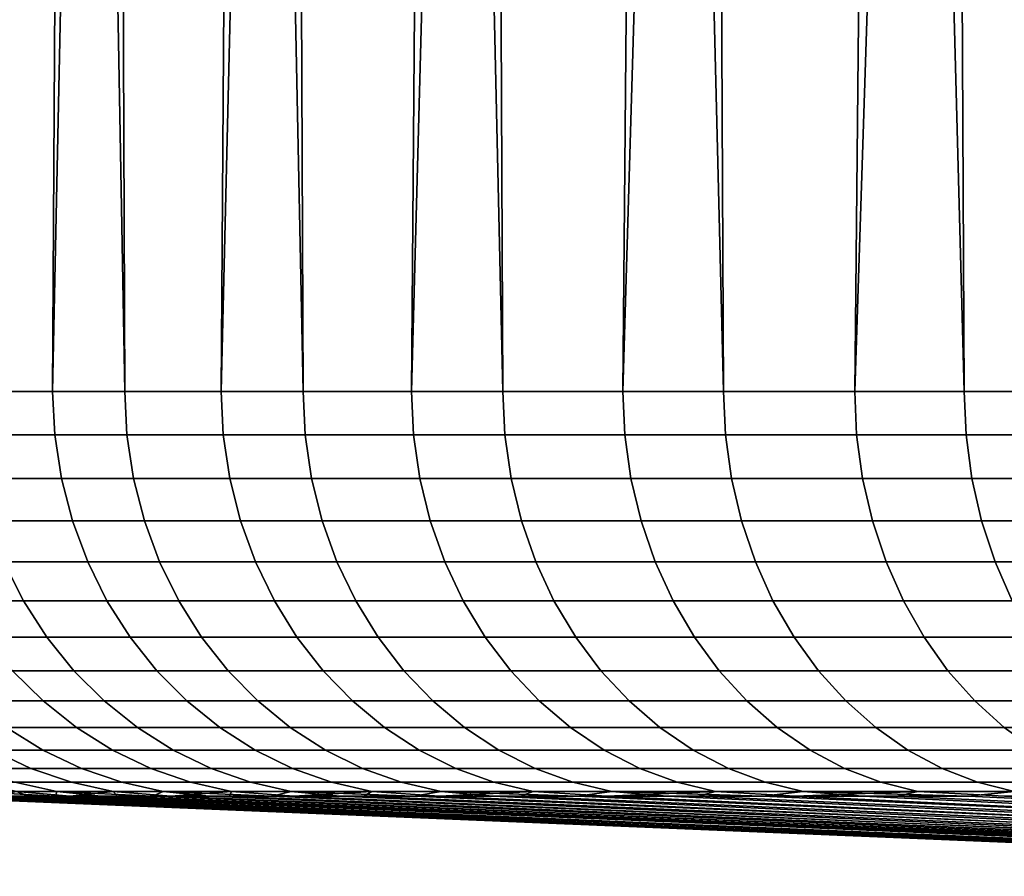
# Model space of a CAD drawing. Header units: metres. Extents: x -166 to 33, y -71 to 34.
# Tile 69 of 256: x -7.55 to -5.12, y -71.19 to -69.08. Entities that reach past the tile are written whole.
import ezdxf

# ---------------------------------------------------------------- set-up
doc = ezdxf.new("R2010")
doc.units = ezdxf.units.M
doc.layers.add('solid_12208131', color=7, linetype='CONTINUOUS')

msp = doc.modelspace()

# ---------------------------------------------------------------- linework, layer by layer
at = {"layer": 'solid_12208131'}
for points in [[(-7.449761, -56.073952, 73.217705), (-7.540727, -56.099998, 72.984634), (-7.289085, -69.997673, 73.625862), (-7.343633, -56.099998, 73.492241)], [(-7.324624, -56.073952, 58.466927), (-7.177275, -56.099998, 58.108498), (-7.467291, -69.997673, 58.821404), (-7.385299, -56.099998, 58.611721)], [(-7.03331, -56.073952, 74.213112), (-7.132794, -56.099998, 73.994286), (-6.849114, -69.997673, 74.615654), (-6.908366, -56.099998, 74.49041)], [(-6.891345, -56.073952, 57.478725), (-6.720523, -56.099998, 57.119976), (-7.051273, -69.997673, 57.821308), (-6.955628, -56.099998, 57.611126)], [(-6.563776, -56.073952, 75.184616), (-6.670514, -56.099998, 74.98024), (-6.356201, -69.997673, 75.580177), (-6.419416, -56.099998, 75.463409)], [(-6.405395, -56.073952, 56.515331), (-6.210646, -56.099998, 56.157776), (-6.58172, -69.997673, 56.845196), (-6.472134, -56.099998, 56.635403)], [(-6.042524, -56.073952, 76.129372), (-6.155257, -56.099998, 75.939568), (-5.811793, -69.997673, 76.516602), (-5.878233, -56.099998, 76.408363)], [(-5.86819, -56.073952, 55.579552), (-5.649155, -56.099998, 55.224751), (-6.060011, -69.997673, 55.895939), (-5.936252, -56.099998, 55.687439)], [(-5.471074, -56.073952, 77.04464), (-5.58855, -56.099998, 76.869431), (-5.217487, -69.997673, 77.42218), (-5.286422, -56.099998, 77.322449)], [(-5.281294, -56.073952, 54.67411), (-5.037714, -56.099998, 54.323673), (-5.487675, -69.997673, 54.976322), (-5.349568, -56.099998, 54.77005)], [(-7.828556, -69.997673, 59.84256), (-7.579546, -56.099998, 59.120419), (-7.385299, -56.099998, 58.611721), (-7.467291, -69.997673, 58.821404)], [(-7.289085, -69.997673, 73.625862), (-7.540727, -56.099998, 72.984634), (-7.723928, -56.099998, 72.471855), (-7.674825, -69.997673, 72.613693)], [(-7.467291, -69.997673, 58.821404), (-7.177275, -56.099998, 58.108498), (-6.955628, -56.099998, 57.611126), (-7.051273, -69.997673, 57.821308)], [(-6.849114, -69.997673, 74.615654), (-7.132794, -56.099998, 73.994286), (-7.343633, -56.099998, 73.492241), (-7.289085, -69.997673, 73.625862)], [(-7.051273, -69.997673, 57.821308), (-6.720523, -56.099998, 57.119976), (-6.472134, -56.099998, 56.635403), (-6.58172, -69.997673, 56.845196)], [(-6.356201, -69.997673, 75.580177), (-6.670514, -56.099998, 74.98024), (-6.908366, -56.099998, 74.49041), (-6.849114, -69.997673, 74.615654)], [(-6.58172, -69.997673, 56.845196), (-6.210646, -56.099998, 56.157776), (-5.936252, -56.099998, 55.687439), (-6.060011, -69.997673, 55.895939)], [(-5.811793, -69.997673, 76.516602), (-6.155257, -56.099998, 75.939568), (-6.419416, -56.099998, 75.463409), (-6.356201, -69.997673, 75.580177)], [(-6.060011, -69.997673, 55.895939), (-5.649155, -56.099998, 55.224751), (-5.349568, -56.099998, 54.77005), (-5.487675, -69.997673, 54.976322)], [(-5.217487, -69.997673, 77.42218), (-5.58855, -56.099998, 76.869431), (-5.878233, -56.099998, 76.408363), (-5.811793, -69.997673, 76.516602)], [(-5.487675, -69.997673, 54.976322), (-5.037714, -56.099998, 54.323673), (-4.713823, -56.099998, 53.885948), (-4.866391, -69.997673, 54.089035)], [(-4.575025, -69.997673, 78.29425), (-4.972073, -56.099998, 77.767075), (-5.286422, -56.099998, 77.322449), (-5.217487, -69.997673, 77.42218)], [(-7.461905, -70.104958, 58.823475), (-7.823064, -70.104958, 59.844337), (-7.828556, -69.997673, 59.84256), (-7.467291, -69.997673, 58.821404)], [(-7.669378, -70.104958, 72.611786), (-7.28375, -70.104958, 73.623657), (-7.289085, -69.997673, 73.625862), (-7.674825, -69.997673, 72.613693)], [(-7.046006, -70.104958, 57.823666), (-7.461905, -70.104958, 58.823475), (-7.467291, -69.997673, 58.821404), (-7.051273, -69.997673, 57.821308)], [(-7.28375, -70.104958, 73.623657), (-6.843905, -70.104958, 74.613167), (-6.849114, -69.997673, 74.615654), (-7.289085, -69.997673, 73.625862)], [(-6.576589, -70.104958, 56.847839), (-7.046006, -70.104958, 57.823666), (-7.051273, -69.997673, 57.821308), (-6.58172, -69.997673, 56.845196)], [(-6.843905, -70.104958, 74.613167), (-6.351135, -70.104958, 75.577415), (-6.356201, -69.997673, 75.580177), (-6.849114, -69.997673, 74.615654)], [(-6.05503, -70.104958, 55.898857), (-6.576589, -70.104958, 56.847839), (-6.58172, -69.997673, 56.845196), (-6.060011, -69.997673, 55.895939)], [(-6.351135, -70.104958, 75.577415), (-5.806884, -70.104958, 76.513565), (-5.811793, -69.997673, 76.516602), (-6.356201, -69.997673, 75.580177)], [(-5.482859, -70.104958, 54.979504), (-6.05503, -70.104958, 55.898857), (-6.060011, -69.997673, 55.895939), (-5.487675, -69.997673, 54.976322)], [(-5.806884, -70.104958, 76.513565), (-5.212749, -70.104958, 77.418884), (-5.217487, -69.997673, 77.42218), (-5.811793, -69.997673, 76.516602)], [(-4.861754, -70.104958, 54.092472), (-5.482859, -70.104958, 54.979504), (-5.487675, -69.997673, 54.976322), (-4.866391, -69.997673, 54.089035)], [(-5.212749, -70.104958, 77.418884), (-4.570472, -70.104958, 78.290703), (-4.575025, -69.997673, 78.29425), (-5.217487, -69.997673, 77.42218)], [(-7.823064, -70.104958, 59.844337), (-7.461905, -70.104958, 58.823475), (-7.445523, -70.212387, 58.829777), (-7.806366, -70.212387, 59.849739)], [(-7.28375, -70.104958, 73.623657), (-7.669378, -70.104958, 72.611786), (-7.652815, -70.212387, 72.60598), (-7.267525, -70.212387, 73.616966)], [(-7.461905, -70.104958, 58.823475), (-7.046006, -70.104958, 57.823666), (-7.02999, -70.212387, 57.830845), (-7.445523, -70.212387, 58.829777)], [(-6.843905, -70.104958, 74.613167), (-7.28375, -70.104958, 73.623657), (-7.267525, -70.212387, 73.616966), (-6.828066, -70.212387, 74.605606)], [(-7.046006, -70.104958, 57.823666), (-6.576589, -70.104958, 56.847839), (-6.560985, -70.212387, 56.855873), (-7.02999, -70.212387, 57.830845)], [(-6.351135, -70.104958, 75.577415), (-6.843905, -70.104958, 74.613167), (-6.828066, -70.212387, 74.605606), (-6.335728, -70.212387, 75.569008)], [(-6.576589, -70.104958, 56.847839), (-6.05503, -70.104958, 55.898857), (-6.039884, -70.212387, 55.907722), (-6.560985, -70.212387, 56.855873)], [(-5.806884, -70.104958, 76.513565), (-6.351135, -70.104958, 75.577415), (-6.335728, -70.212387, 75.569008), (-5.791955, -70.212387, 76.504333)], [(-6.05503, -70.104958, 55.898857), (-5.482859, -70.104958, 54.979504), (-5.468215, -70.212387, 54.989178), (-6.039884, -70.212387, 55.907722)], [(-5.212749, -70.104958, 77.418884), (-5.806884, -70.104958, 76.513565), (-5.791955, -70.212387, 76.504333), (-5.198342, -70.212387, 77.408859)], [(-5.482859, -70.104958, 54.979504), (-4.861754, -70.104958, 54.092472), (-4.847655, -70.212387, 54.102924), (-5.468215, -70.212387, 54.989178)], [(-4.570472, -70.104958, 78.290703), (-5.212749, -70.104958, 77.418884), (-5.198342, -70.212387, 77.408859), (-4.556629, -70.212387, 78.279915)], [(-7.806366, -70.212387, 59.849739), (-7.445523, -70.212387, 58.829777), (-7.41834, -70.317268, 58.840229), (-7.778657, -70.317268, 59.858707)], [(-7.267525, -70.212387, 73.616966), (-7.652815, -70.212387, 72.60598), (-7.625329, -70.317268, 72.596352), (-7.240602, -70.317268, 73.605858)], [(-7.445523, -70.212387, 58.829777), (-7.02999, -70.212387, 57.830845), (-7.003413, -70.317268, 57.842754), (-7.41834, -70.317268, 58.840229)], [(-6.828066, -70.212387, 74.605606), (-7.267525, -70.212387, 73.616966), (-7.240602, -70.317268, 73.605858), (-6.801784, -70.317268, 74.593063)], [(-7.02999, -70.212387, 57.830845), (-6.560985, -70.212387, 56.855873), (-6.535091, -70.317268, 56.869205), (-7.003413, -70.317268, 57.842754)], [(-6.335728, -70.212387, 75.569008), (-6.828066, -70.212387, 74.605606), (-6.801784, -70.317268, 74.593063), (-6.310163, -70.317268, 75.555054)], [(-6.560985, -70.212387, 56.855873), (-6.039884, -70.212387, 55.907722), (-6.01475, -70.317268, 55.922436), (-6.535091, -70.317268, 56.869205)], [(-5.791955, -70.212387, 76.504333), (-6.335728, -70.212387, 75.569008), (-6.310163, -70.317268, 75.555054), (-5.767183, -70.317268, 76.489021)], [(-6.039884, -70.212387, 55.907722), (-5.468215, -70.212387, 54.989178), (-5.443915, -70.317268, 55.00523), (-6.01475, -70.317268, 55.922436)], [(-5.198342, -70.212387, 77.408859), (-5.791955, -70.212387, 76.504333), (-5.767183, -70.317268, 76.489021), (-5.174435, -70.317268, 77.392227)], [(-5.468215, -70.212387, 54.989178), (-4.847655, -70.212387, 54.102924), (-4.82426, -70.317268, 54.12027), (-5.443915, -70.317268, 55.00523)], [(-4.556629, -70.212387, 78.279915), (-5.198342, -70.212387, 77.408859), (-5.174435, -70.317268, 77.392227), (-4.533658, -70.317268, 78.262009)], [(-7.778657, -70.317268, 59.858707), (-7.41834, -70.317268, 58.840229), (-7.380678, -70.418365, 58.854713), (-7.740266, -70.418365, 59.871128)], [(-7.240602, -70.317268, 73.605858), (-7.625329, -70.317268, 72.596352), (-7.587249, -70.418365, 72.583008), (-7.203299, -70.418365, 73.590477)], [(-7.41834, -70.317268, 58.840229), (-7.003413, -70.317268, 57.842754), (-6.96659, -70.418365, 57.859253), (-7.380678, -70.418365, 58.854713)], [(-6.801784, -70.317268, 74.593063), (-7.240602, -70.317268, 73.605858), (-7.203299, -70.418365, 73.590477), (-6.765369, -70.418365, 74.575676)], [(-7.003413, -70.317268, 57.842754), (-6.535091, -70.317268, 56.869205), (-6.499216, -70.418365, 56.887672), (-6.96659, -70.418365, 57.859253)], [(-6.310163, -70.317268, 75.555054), (-6.801784, -70.317268, 74.593063), (-6.765369, -70.418365, 74.575676), (-6.274743, -70.418365, 75.535728)], [(-6.535091, -70.317268, 56.869205), (-6.01475, -70.317268, 55.922436), (-5.979927, -70.418365, 55.942822), (-6.499216, -70.418365, 56.887672)], [(-5.767183, -70.317268, 76.489021), (-6.310163, -70.317268, 75.555054), (-6.274743, -70.418365, 75.535728), (-5.732861, -70.418365, 76.467804)], [(-6.01475, -70.317268, 55.922436), (-5.443915, -70.317268, 55.00523), (-5.410247, -70.418365, 55.02747), (-5.979927, -70.418365, 55.942822)], [(-5.174435, -70.317268, 77.392227), (-5.767183, -70.317268, 76.489021), (-5.732861, -70.418365, 76.467804), (-5.141312, -70.418365, 77.369179)], [(-5.443915, -70.317268, 55.00523), (-4.82426, -70.317268, 54.12027), (-4.791845, -70.418365, 54.144299), (-5.410247, -70.418365, 55.02747)], [(-4.533658, -70.317268, 78.262009), (-5.174435, -70.317268, 77.392227), (-5.141312, -70.418365, 77.369179), (-4.501831, -70.418365, 78.237206)], [(-7.587249, -70.418365, 72.583008), (-7.916093, -70.418365, 71.556236), (-7.867023, -70.514481, 71.541969), (-7.539024, -70.514481, 72.566109)], [(-7.740266, -70.418365, 59.871128), (-7.380678, -70.418365, 58.854713), (-7.332983, -70.514481, 58.873055), (-7.691648, -70.514481, 59.88686)], [(-7.203299, -70.418365, 73.590477), (-7.587249, -70.418365, 72.583008), (-7.539024, -70.514481, 72.566109), (-7.156059, -70.514481, 73.570992)], [(-7.380678, -70.418365, 58.854713), (-6.96659, -70.418365, 57.859253), (-6.919958, -70.514481, 57.88015), (-7.332983, -70.514481, 58.873055)], [(-6.765369, -70.418365, 74.575676), (-7.203299, -70.418365, 73.590477), (-7.156059, -70.514481, 73.570992), (-6.719253, -70.514481, 74.553665)], [(-6.96659, -70.418365, 57.859253), (-6.499216, -70.418365, 56.887672), (-6.453784, -70.514481, 56.911064), (-6.919958, -70.514481, 57.88015)], [(-6.274743, -70.418365, 75.535728), (-6.765369, -70.418365, 74.575676), (-6.719253, -70.514481, 74.553665), (-6.229887, -70.514481, 75.511246)], [(-6.499216, -70.418365, 56.887672), (-5.979927, -70.418365, 55.942822), (-5.935828, -70.514481, 55.968639), (-6.453784, -70.514481, 56.911064)], [(-5.732861, -70.418365, 76.467804), (-6.274743, -70.418365, 75.535728), (-6.229887, -70.514481, 75.511246), (-5.689396, -70.514481, 76.440933)], [(-5.979927, -70.418365, 55.942822), (-5.410247, -70.418365, 55.02747), (-5.36761, -70.514481, 55.055634), (-5.935828, -70.514481, 55.968639)], [(-5.141312, -70.418365, 77.369179), (-5.732861, -70.418365, 76.467804), (-5.689396, -70.514481, 76.440933), (-5.099365, -70.514481, 77.339996)], [(-5.410247, -70.418365, 55.02747), (-4.791845, -70.418365, 54.144299), (-4.750796, -70.514481, 54.174732), (-5.36761, -70.514481, 55.055634)], [(-4.501831, -70.418365, 78.237206), (-5.141312, -70.418365, 77.369179), (-5.099365, -70.514481, 77.339996), (-4.461526, -70.514481, 78.205795)], [(-7.539024, -70.514481, 72.566109), (-7.867023, -70.514481, 71.541969), (-7.808213, -70.604469, 71.524879), (-7.481225, -70.604469, 72.54586)], [(-7.691648, -70.514481, 59.88686), (-7.332983, -70.514481, 58.873055), (-7.27582, -70.604469, 58.895035), (-7.633379, -70.604469, 59.905716)], [(-7.156059, -70.514481, 73.570992), (-7.539024, -70.514481, 72.566109), (-7.481225, -70.604469, 72.54586), (-7.099442, -70.604469, 73.547638)], [(-7.332983, -70.514481, 58.873055), (-6.919958, -70.514481, 57.88015), (-6.864069, -70.604469, 57.905197), (-7.27582, -70.604469, 58.895035)], [(-6.719253, -70.514481, 74.553665), (-7.156059, -70.514481, 73.570992), (-7.099442, -70.604469, 73.547638), (-6.663983, -70.604469, 74.527283)], [(-6.919958, -70.514481, 57.88015), (-6.453784, -70.514481, 56.911064), (-6.399333, -70.604469, 56.939098), (-6.864069, -70.604469, 57.905197)], [(-6.229887, -70.514481, 75.511246), (-6.719253, -70.514481, 74.553665), (-6.663983, -70.604469, 74.527283), (-6.176126, -70.604469, 75.481911)], [(-6.453784, -70.514481, 56.911064), (-5.935828, -70.514481, 55.968639), (-5.882974, -70.604469, 55.999577), (-6.399333, -70.604469, 56.939098)], [(-5.689396, -70.514481, 76.440933), (-6.229887, -70.514481, 75.511246), (-6.176126, -70.604469, 75.481911), (-5.637302, -70.604469, 76.40873)], [(-5.935828, -70.514481, 55.968639), (-5.36761, -70.514481, 55.055634), (-5.316509, -70.604469, 55.08939), (-5.882974, -70.604469, 55.999577)], [(-5.099365, -70.514481, 77.339996), (-5.689396, -70.514481, 76.440933), (-5.637302, -70.604469, 76.40873), (-5.049092, -70.604469, 77.305023)], [(-5.36761, -70.514481, 55.055634), (-4.750796, -70.514481, 54.174732), (-4.701597, -70.604469, 54.211208), (-5.316509, -70.604469, 55.08939)], [(-7.481225, -70.604469, 72.54586), (-7.808213, -70.604469, 71.524879), (-7.740359, -70.687271, 71.505157), (-7.414539, -70.687271, 72.522491)], [(-7.633379, -70.604469, 59.905716), (-7.27582, -70.604469, 58.895035), (-7.209867, -70.687271, 58.920399), (-7.566149, -70.687271, 59.927471)], [(-7.099442, -70.604469, 73.547638), (-7.481225, -70.604469, 72.54586), (-7.414539, -70.687271, 72.522491), (-7.034118, -70.687271, 73.520699)], [(-7.27582, -70.604469, 58.895035), (-6.864069, -70.604469, 57.905197), (-6.799585, -70.687271, 57.934093), (-7.209867, -70.687271, 58.920399)], [(-6.663983, -70.604469, 74.527283), (-7.099442, -70.604469, 73.547638), (-7.034118, -70.687271, 73.520699), (-6.600214, -70.687271, 74.496841)], [(-6.864069, -70.604469, 57.905197), (-6.399333, -70.604469, 56.939098), (-6.336508, -70.687271, 56.971443), (-6.799585, -70.687271, 57.934093)], [(-6.176126, -70.604469, 75.481911), (-6.663983, -70.604469, 74.527283), (-6.600214, -70.687271, 74.496841), (-6.114099, -70.687271, 75.448067)], [(-6.399333, -70.604469, 56.939098), (-5.882974, -70.604469, 55.999577), (-5.821993, -70.687271, 56.035278), (-6.336508, -70.687271, 56.971443)], [(-5.637302, -70.604469, 76.40873), (-6.176126, -70.604469, 75.481911), (-6.114099, -70.687271, 75.448067), (-5.577198, -70.687271, 76.371574)], [(-5.882974, -70.604469, 55.999577), (-5.316509, -70.604469, 55.08939), (-5.25755, -70.687271, 55.128338), (-5.821993, -70.687271, 56.035278)], [(-5.049092, -70.604469, 77.305023), (-5.637302, -70.604469, 76.40873), (-5.577198, -70.687271, 76.371574), (-4.991087, -70.687271, 77.264664)], [(-5.316509, -70.604469, 55.08939), (-4.701597, -70.604469, 54.211208), (-4.644833, -70.687271, 54.253288), (-5.25755, -70.687271, 55.128338)], [(-7.867387, -70.687271, 60.952358), (-7.566149, -70.687271, 59.927471), (-7.490756, -70.761894, 59.95187), (-7.790783, -70.761894, 60.972637)], [(-7.414539, -70.687271, 72.522491), (-7.740359, -70.687271, 71.505157), (-7.664266, -70.761894, 71.48304), (-7.339754, -70.761894, 72.496284)], [(-7.566149, -70.687271, 59.927471), (-7.209867, -70.687271, 58.920399), (-7.135905, -70.761894, 58.948841), (-7.490756, -70.761894, 59.95187)], [(-7.034118, -70.687271, 73.520699), (-7.414539, -70.687271, 72.522491), (-7.339754, -70.761894, 72.496284), (-6.960862, -70.761894, 73.490486)], [(-7.209867, -70.687271, 58.920399), (-6.799585, -70.687271, 57.934093), (-6.727272, -70.761894, 57.966496), (-7.135905, -70.761894, 58.948841)], [(-6.600214, -70.687271, 74.496841), (-7.034118, -70.687271, 73.520699), (-6.960862, -70.761894, 73.490486), (-6.528701, -70.761894, 74.462708)], [(-6.799585, -70.687271, 57.934093), (-6.336508, -70.687271, 56.971443), (-6.266054, -70.761894, 57.007717), (-6.727272, -70.761894, 57.966496)], [(-6.114099, -70.687271, 75.448067), (-6.600214, -70.687271, 74.496841), (-6.528701, -70.761894, 74.462708), (-6.044538, -70.761894, 75.41011)], [(-6.336508, -70.687271, 56.971443), (-5.821993, -70.687271, 56.035278), (-5.753606, -70.761894, 56.07531), (-6.266054, -70.761894, 57.007717)], [(-5.577198, -70.687271, 76.371574), (-6.114099, -70.687271, 75.448067), (-6.044538, -70.761894, 75.41011), (-5.509795, -70.761894, 76.32991)], [(-5.821993, -70.687271, 56.035278), (-5.25755, -70.687271, 55.128338), (-5.191431, -70.761894, 55.172016), (-5.753606, -70.761894, 56.07531)], [(-4.991087, -70.687271, 77.264664), (-5.577198, -70.687271, 76.371574), (-5.509795, -70.761894, 76.32991), (-4.926039, -70.761894, 77.219406)], [(-5.25755, -70.687271, 55.128338), (-4.644833, -70.687271, 54.253288), (-4.581176, -70.761894, 54.300484), (-5.191431, -70.761894, 55.172016)], [(-7.790783, -70.761894, 60.972637), (-7.490756, -70.761894, 59.95187), (-7.408091, -70.827469, 59.978619), (-7.706791, -70.827469, 60.994869)], [(-7.339754, -70.761894, 72.496284), (-7.664266, -70.761894, 71.48304), (-7.580834, -70.827469, 71.458786), (-7.257757, -70.827469, 72.46756)], [(-7.490756, -70.761894, 59.95187), (-7.135905, -70.761894, 58.948841), (-7.05481, -70.827469, 58.980026), (-7.408091, -70.827469, 59.978619)], [(-6.960862, -70.761894, 73.490486), (-7.339754, -70.761894, 72.496284), (-7.257757, -70.827469, 72.46756), (-6.880541, -70.827469, 73.457352)], [(-7.135905, -70.761894, 58.948841), (-6.727272, -70.761894, 57.966496), (-6.647984, -70.827469, 58.002026), (-7.05481, -70.827469, 58.980026)], [(-6.528701, -70.761894, 74.462708), (-6.960862, -70.761894, 73.490486), (-6.880541, -70.827469, 73.457352), (-6.450291, -70.827469, 74.425278)], [(-6.727272, -70.761894, 57.966496), (-6.266054, -70.761894, 57.007717), (-6.188807, -70.827469, 57.047485), (-6.647984, -70.827469, 58.002026)], [(-6.044538, -70.761894, 75.41011), (-6.528701, -70.761894, 74.462708), (-6.450291, -70.827469, 74.425278), (-5.96827, -70.827469, 75.368492)], [(-6.266054, -70.761894, 57.007717), (-5.753606, -70.761894, 56.07531), (-5.678625, -70.827469, 56.119205), (-6.188807, -70.827469, 57.047485)], [(-5.509795, -70.761894, 76.32991), (-6.044538, -70.761894, 75.41011), (-5.96827, -70.827469, 75.368492), (-5.435892, -70.827469, 76.284218)], [(-5.753606, -70.761894, 56.07531), (-5.191431, -70.761894, 55.172016), (-5.118936, -70.827469, 55.219906), (-5.678625, -70.827469, 56.119205)], [(-4.926039, -70.761894, 77.219406), (-5.509795, -70.761894, 76.32991), (-5.435892, -70.827469, 76.284218), (-4.854717, -70.827469, 77.169785)], [(-5.191431, -70.761894, 55.172016), (-4.581176, -70.761894, 54.300484), (-4.51138, -70.827469, 54.352226), (-5.118936, -70.827469, 55.219906)], [(-7.580834, -70.827469, 71.458786), (-7.848823, -70.827469, 70.434006), (-7.757761, -70.883209, 70.412811), (-7.491052, -70.883209, 71.432693)], [(-7.706791, -70.827469, 60.994869), (-7.408091, -70.827469, 59.978619), (-7.319135, -70.883209, 60.007404), (-7.616408, -70.883209, 61.018799)], [(-7.257757, -70.827469, 72.46756), (-7.580834, -70.827469, 71.458786), (-7.491052, -70.883209, 71.432693), (-7.16952, -70.883209, 72.436638)], [(-7.408091, -70.827469, 59.978619), (-7.05481, -70.827469, 58.980026), (-6.967543, -70.883209, 59.013584), (-7.319135, -70.883209, 60.007404)], [(-6.880541, -70.827469, 73.457352), (-7.257757, -70.827469, 72.46756), (-7.16952, -70.883209, 72.436638), (-6.794107, -70.883209, 73.421707)], [(-7.05481, -70.827469, 58.980026), (-6.647984, -70.827469, 58.002026), (-6.562662, -70.883209, 58.04026), (-6.967543, -70.883209, 59.013584)], [(-6.450291, -70.827469, 74.425278), (-6.880541, -70.827469, 73.457352), (-6.794107, -70.883209, 73.421707), (-6.365914, -70.883209, 74.385002)], [(-6.647984, -70.827469, 58.002026), (-6.188807, -70.827469, 57.047485), (-6.10568, -70.883209, 57.090282), (-6.562662, -70.883209, 58.04026)], [(-5.96827, -70.827469, 75.368492), (-6.450291, -70.827469, 74.425278), (-6.365914, -70.883209, 74.385002), (-5.886198, -70.883209, 75.3237)], [(-6.188807, -70.827469, 57.047485), (-5.678625, -70.827469, 56.119205), (-5.597937, -70.883209, 56.166439), (-6.10568, -70.883209, 57.090282)], [(-5.435892, -70.827469, 76.284218), (-5.96827, -70.827469, 75.368492), (-5.886198, -70.883209, 75.3237), (-5.356364, -70.883209, 76.235054)], [(-5.678625, -70.827469, 56.119205), (-5.118936, -70.827469, 55.219906), (-5.040923, -70.883209, 55.271439), (-5.597937, -70.883209, 56.166439)], [(-4.854717, -70.827469, 77.169785), (-5.435892, -70.827469, 76.284218), (-5.356364, -70.883209, 76.235054), (-4.777968, -70.883209, 77.116386)], [(-5.118936, -70.827469, 55.219906), (-4.51138, -70.827469, 54.352226), (-4.436272, -70.883209, 54.407909), (-5.040923, -70.883209, 55.271439)], [(-7.858489, -70.883209, 62.044804), (-7.616408, -70.883209, 61.018799), (-7.520703, -70.928459, 61.044132), (-7.761552, -70.928459, 62.064919)], [(-7.491052, -70.883209, 71.432693), (-7.757761, -70.883209, 70.412811), (-7.661336, -70.928459, 70.390366), (-7.395985, -70.928459, 71.40506)], [(-7.616408, -70.883209, 61.018799), (-7.319135, -70.883209, 60.007404), (-7.224942, -70.928459, 60.037884), (-7.520703, -70.928459, 61.044132)], [(-7.16952, -70.883209, 72.436638), (-7.491052, -70.883209, 71.432693), (-7.395985, -70.928459, 71.40506), (-7.076088, -70.928459, 72.4039)], [(-7.319135, -70.883209, 60.007404), (-6.967543, -70.883209, 59.013584), (-6.875138, -70.928459, 59.049122), (-7.224942, -70.928459, 60.037884)], [(-6.794107, -70.883209, 73.421707), (-7.16952, -70.883209, 72.436638), (-7.076088, -70.928459, 72.4039), (-6.702585, -70.928459, 73.383957)], [(-6.967543, -70.883209, 59.013584), (-6.562662, -70.883209, 58.04026), (-6.472316, -70.928459, 58.080746), (-6.875138, -70.928459, 59.049122)], [(-6.365914, -70.883209, 74.385002), (-6.794107, -70.883209, 73.421707), (-6.702585, -70.928459, 73.383957), (-6.27657, -70.928459, 74.342354)], [(-6.562662, -70.883209, 58.04026), (-6.10568, -70.883209, 57.090282), (-6.017658, -70.928459, 57.135601), (-6.472316, -70.928459, 58.080746)], [(-5.886198, -70.883209, 75.3237), (-6.365914, -70.883209, 74.385002), (-6.27657, -70.928459, 74.342354), (-5.799293, -70.928459, 75.276283)], [(-6.10568, -70.883209, 57.090282), (-5.597937, -70.883209, 56.166439), (-5.512498, -70.928459, 56.216457), (-6.017658, -70.928459, 57.135601)], [(-5.356364, -70.883209, 76.235054), (-5.886198, -70.883209, 75.3237), (-5.799293, -70.928459, 75.276283), (-5.272154, -70.928459, 76.182999)], [(-5.597937, -70.883209, 56.166439), (-5.040923, -70.883209, 55.271439), (-4.958317, -70.928459, 55.326008), (-5.512498, -70.928459, 56.216457)], [(-4.777968, -70.883209, 77.116386), (-5.356364, -70.883209, 76.235054), (-5.272154, -70.928459, 76.182999), (-4.6967, -70.928459, 77.059853)], [(-7.761552, -70.928459, 62.064919), (-7.520703, -70.928459, 61.044132), (-7.42081, -70.962677, 61.070576), (-7.660375, -70.962677, 62.085918)], [(-7.395985, -70.928459, 71.40506), (-7.661336, -70.928459, 70.390366), (-7.560694, -70.962677, 70.366943), (-7.296758, -70.962677, 71.376221)], [(-7.520703, -70.928459, 61.044132), (-7.224942, -70.928459, 60.037884), (-7.126628, -70.962677, 60.069695), (-7.42081, -70.962677, 61.070576)], [(-7.076088, -70.928459, 72.4039), (-7.395985, -70.928459, 71.40506), (-7.296758, -70.962677, 71.376221), (-6.978568, -70.962677, 72.369728)], [(-7.224942, -70.928459, 60.037884), (-6.875138, -70.928459, 59.049122), (-6.77869, -70.962677, 59.086208), (-7.126628, -70.962677, 60.069695)], [(-6.702585, -70.928459, 73.383957), (-7.076088, -70.928459, 72.4039), (-6.978568, -70.962677, 72.369728), (-6.607058, -70.962677, 73.344559)], [(-6.875138, -70.928459, 59.049122), (-6.472316, -70.928459, 58.080746), (-6.378018, -70.962677, 58.123001), (-6.77869, -70.962677, 59.086208)], [(-6.27657, -70.928459, 74.342354), (-6.702585, -70.928459, 73.383957), (-6.607058, -70.962677, 73.344559), (-6.183316, -70.962677, 74.297836)], [(-6.472316, -70.928459, 58.080746), (-6.017658, -70.928459, 57.135601), (-5.925786, -70.962677, 57.182899), (-6.378018, -70.962677, 58.123001)], [(-5.799293, -70.928459, 75.276283), (-6.27657, -70.928459, 74.342354), (-6.183316, -70.962677, 74.297836), (-5.708586, -70.962677, 75.226784)], [(-6.017658, -70.928459, 57.135601), (-5.512498, -70.928459, 56.216457), (-5.423321, -70.962677, 56.268661), (-5.925786, -70.962677, 57.182899)], [(-5.272154, -70.928459, 76.182999), (-5.799293, -70.928459, 75.276283), (-5.708586, -70.962677, 75.226784), (-5.18426, -70.962677, 76.128662)], [(-5.512498, -70.928459, 56.216457), (-4.958317, -70.928459, 55.326008), (-4.872098, -70.962677, 55.382965), (-5.423321, -70.962677, 56.268661)], [(-4.6967, -70.928459, 77.059853), (-5.272154, -70.928459, 76.182999), (-5.18426, -70.962677, 76.128662), (-4.611876, -70.962677, 77.000832)], [(-7.560694, -70.962677, 70.366943), (-7.769601, -70.962677, 69.344849), (-7.664777, -70.985466, 69.32637), (-7.457025, -70.985466, 70.342812)], [(-7.660375, -70.962677, 62.085918), (-7.42081, -70.962677, 61.070576), (-7.317914, -70.985466, 61.097816), (-7.556155, -70.985466, 62.107544)], [(-7.296758, -70.962677, 71.376221), (-7.560694, -70.962677, 70.366943), (-7.457025, -70.985466, 70.342812), (-7.194547, -70.985466, 71.346512)], [(-7.42081, -70.962677, 61.070576), (-7.126628, -70.962677, 60.069695), (-7.025357, -70.985466, 60.102467), (-7.317914, -70.985466, 61.097816)], [(-6.978568, -70.962677, 72.369728), (-7.296758, -70.962677, 71.376221), (-7.194547, -70.985466, 71.346512), (-6.878116, -70.985466, 72.334534)], [(-7.126628, -70.962677, 60.069695), (-6.77869, -70.962677, 59.086208), (-6.679342, -70.985466, 59.124416), (-7.025357, -70.985466, 60.102467)], [(-6.607058, -70.962677, 73.344559), (-6.978568, -70.962677, 72.369728), (-6.878116, -70.985466, 72.334534), (-6.508658, -70.985466, 73.30397)], [(-6.77869, -70.962677, 59.086208), (-6.378018, -70.962677, 58.123001), (-6.280884, -70.985466, 58.166531), (-6.679342, -70.985466, 59.124416)], [(-6.183316, -70.962677, 74.297836), (-6.607058, -70.962677, 73.344559), (-6.508658, -70.985466, 73.30397), (-6.087258, -70.985466, 74.251984)], [(-6.378018, -70.962677, 58.123001), (-5.925786, -70.962677, 57.182899), (-5.831151, -70.985466, 57.231621), (-6.280884, -70.985466, 58.166531)], [(-5.708586, -70.962677, 75.226784), (-6.183316, -70.962677, 74.297836), (-6.087258, -70.985466, 74.251984), (-5.615151, -70.985466, 75.175797)], [(-5.925786, -70.962677, 57.182899), (-5.423321, -70.962677, 56.268661), (-5.331463, -70.985466, 56.322433), (-5.831151, -70.985466, 57.231621)], [(-5.18426, -70.962677, 76.128662), (-5.708586, -70.962677, 75.226784), (-5.615151, -70.985466, 75.175797), (-5.093723, -70.985466, 76.072693)], [(-5.423321, -70.962677, 56.268661), (-4.872098, -70.962677, 55.382965), (-4.783286, -70.985466, 55.441631), (-5.331463, -70.985466, 56.322433)], [(-4.611876, -70.962677, 77.000832), (-5.18426, -70.962677, 76.128662), (-5.093723, -70.985466, 76.072693), (-4.524502, -70.985466, 76.940048)], [(-7.846816, -70.996544, 66.174965), (-3.096564, -71.194702, 66.172096), (-3.06628, -71.194702, 66.945839), (-7.834763, -70.996544, 66.699722)], [(-7.846816, -70.996544, 66.174965), (-7.844405, -70.996544, 65.650078), (-3.096564, -71.194702, 66.172096)], [(-7.827532, -70.996544, 65.125458), (-3.084914, -71.194702, 65.397842), (-3.096564, -71.194702, 66.172096), (-7.844405, -70.996544, 65.650078)], [(-7.808255, -70.996544, 67.223946), (-7.834763, -70.996544, 66.699722), (-3.06628, -71.194702, 66.945839)], [(-7.827532, -70.996544, 65.125458), (-7.79621, -70.996544, 64.601494), (-3.084914, -71.194702, 65.397842)], [(-7.808255, -70.996544, 67.223946), (-3.06628, -71.194702, 66.945839), (-2.994151, -71.194702, 67.716812), (-7.767312, -70.996544, 67.747246)], [(-7.750462, -70.996544, 64.078598), (-3.031363, -71.194702, 64.625351), (-3.084914, -71.194702, 65.397842), (-7.79621, -70.996544, 64.601494)], [(-7.711966, -70.996544, 68.269211), (-7.767312, -70.996544, 67.747246), (-2.994151, -71.194702, 67.716812)], [(-7.750462, -70.996544, 64.078598), (-7.690324, -70.996544, 63.557163), (-3.031363, -71.194702, 64.625351)], [(-7.711966, -70.996544, 68.269211), (-2.994151, -71.194702, 67.716812), (-2.880387, -71.194702, 68.48275), (-7.642259, -70.996544, 68.789459)], [(-7.61584, -70.996544, 63.037579), (-2.93607, -71.194702, 63.856899), (-3.031363, -71.194702, 64.625351), (-7.690324, -70.996544, 63.557163)], [(-7.664777, -70.985466, 69.32637), (-7.558243, -70.996544, 69.307587), (-7.459982, -70.996544, 69.823196)], [(-7.457025, -70.985466, 70.342812), (-7.664777, -70.985466, 69.32637), (-7.459982, -70.996544, 69.823196)], [(-7.558243, -70.996544, 69.307587), (-7.642259, -70.996544, 68.789459), (-2.880387, -71.194702, 68.48275)], [(-7.556155, -70.985466, 62.107544), (-7.527069, -70.996544, 62.520245), (-7.61584, -70.996544, 63.037579)], [(-7.61584, -70.996544, 63.037579), (-7.527069, -70.996544, 62.520245), (-2.93607, -71.194702, 63.856899)], [(-7.459982, -70.996544, 69.823196), (-7.558243, -70.996544, 69.307587), (-2.880387, -71.194702, 68.48275), (-2.725324, -71.194702, 69.241409)], [(-7.556155, -70.985466, 62.107544), (-7.424076, -70.996544, 62.005554), (-7.527069, -70.996544, 62.520245)], [(-7.556155, -70.985466, 62.107544), (-7.317914, -70.985466, 61.097816), (-7.424076, -70.996544, 62.005554)], [(-7.424076, -70.996544, 62.005554), (-2.799313, -71.194702, 63.09473), (-2.93607, -71.194702, 63.856899), (-7.527069, -70.996544, 62.520245)], [(-7.457025, -70.985466, 70.342812), (-7.459982, -70.996544, 69.823196), (-7.347551, -70.996544, 70.335915)], [(-7.347551, -70.996544, 70.335915), (-7.459982, -70.996544, 69.823196), (-2.725324, -71.194702, 69.241409)], [(-7.457025, -70.985466, 70.342812), (-7.347551, -70.996544, 70.335915), (-7.221036, -70.996544, 70.845329)], [(-7.194547, -70.985466, 71.346512), (-7.457025, -70.985466, 70.342812), (-7.221036, -70.996544, 70.845329)], [(-7.317914, -70.985466, 61.097816), (-7.30694, -70.996544, 61.493896), (-7.424076, -70.996544, 62.005554)], [(-7.424076, -70.996544, 62.005554), (-7.30694, -70.996544, 61.493896), (-2.621494, -71.194702, 62.341084), (-2.799313, -71.194702, 63.09473)], [(-7.221036, -70.996544, 70.845329), (-7.347551, -70.996544, 70.335915), (-2.725324, -71.194702, 69.241409), (-2.529415, -71.194702, 69.990555)], [(-7.317914, -70.985466, 61.097816), (-7.17575, -70.996544, 60.985661), (-2.621494, -71.194702, 62.341084), (-7.30694, -70.996544, 61.493896)], [(-7.317914, -70.985466, 61.097816), (-7.025357, -70.985466, 60.102467), (-7.17575, -70.996544, 60.985661)], [(-7.194547, -70.985466, 71.346512), (-7.221036, -70.996544, 70.845329), (-7.080532, -70.996544, 71.351074)], [(-7.080532, -70.996544, 71.351074), (-7.221036, -70.996544, 70.845329), (-2.529415, -71.194702, 69.990555)], [(-7.194547, -70.985466, 71.346512), (-7.080532, -70.996544, 71.351074), (-6.926146, -70.996544, 71.852745)], [(-6.878116, -70.985466, 72.334534), (-7.194547, -70.985466, 71.346512), (-6.926146, -70.996544, 71.852745)], [(-7.025357, -70.985466, 60.102467), (-7.030606, -70.996544, 60.481236), (-7.17575, -70.996544, 60.985661)], [(-7.17575, -70.996544, 60.985661), (-7.030606, -70.996544, 60.481236), (-2.403134, -71.194702, 61.598167), (-2.621494, -71.194702, 62.341084)], [(-6.926146, -70.996544, 71.852745), (-7.080532, -70.996544, 71.351074), (-2.529415, -71.194702, 69.990555), (-2.293235, -71.194702, 70.727997)], [(-7.025357, -70.985466, 60.102467), (-6.871618, -70.996544, 59.980995), (-2.403134, -71.194702, 61.598167), (-7.030606, -70.996544, 60.481236)], [(-7.025357, -70.985466, 60.102467), (-6.679342, -70.985466, 59.124416), (-6.871618, -70.996544, 59.980995)], [(-6.878116, -70.985466, 72.334534), (-6.926146, -70.996544, 71.852745), (-6.757995, -70.996544, 72.349976)], [(-6.757995, -70.996544, 72.349976), (-6.926146, -70.996544, 71.852745), (-2.293235, -71.194702, 70.727997)], [(-6.878116, -70.985466, 72.334534), (-6.757995, -70.996544, 72.349976), (-6.576206, -70.996544, 72.842392)], [(-6.508658, -70.985466, 73.30397), (-6.878116, -70.985466, 72.334534), (-6.576206, -70.996544, 72.842392)], [(-6.679342, -70.985466, 59.124416), (-6.698907, -70.996544, 59.485332), (-6.871618, -70.996544, 59.980995)], [(-6.871618, -70.996544, 59.980995), (-6.698907, -70.996544, 59.485332), (-2.144873, -71.194702, 60.868168), (-2.403134, -71.194702, 61.598167)], [(-6.576206, -70.996544, 72.842392), (-6.757995, -70.996544, 72.349976), (-2.293235, -71.194702, 70.727997), (-2.017477, -71.194702, 71.451576)], [(-6.679342, -70.985466, 59.124416), (-6.512604, -70.996544, 58.99461), (-2.144873, -71.194702, 60.868168), (-6.698907, -70.996544, 59.485332)], [(-6.679342, -70.985466, 59.124416), (-6.280884, -70.985466, 58.166531), (-6.512604, -70.996544, 58.99461)], [(-6.508658, -70.985466, 73.30397), (-6.576206, -70.996544, 72.842392), (-6.380919, -70.996544, 73.329605)], [(-6.380919, -70.996544, 73.329605), (-6.576206, -70.996544, 72.842392), (-2.017477, -71.194702, 71.451576)], [(-6.280884, -70.985466, 58.166531), (-6.31285, -70.996544, 58.509212), (-6.512604, -70.996544, 58.99461)], [(-6.512604, -70.996544, 58.99461), (-6.31285, -70.996544, 58.509212), (-1.84747, -71.194702, 60.153217), (-2.144873, -71.194702, 60.868168)], [(-6.508658, -70.985466, 73.30397), (-6.380919, -70.996544, 73.329605), (-6.172282, -70.996544, 73.811249)], [(-6.087258, -70.985466, 74.251984), (-6.508658, -70.985466, 73.30397), (-6.172282, -70.996544, 73.811249)], [(-6.172282, -70.996544, 73.811249), (-6.380919, -70.996544, 73.329605), (-2.017477, -71.194702, 71.451576), (-1.70295, -71.194702, 72.159157)], [(-6.280884, -70.985466, 58.166531), (-6.099796, -70.996544, 58.029503), (-1.84747, -71.194702, 60.153217), (-6.31285, -70.996544, 58.509212)], [(-6.280884, -70.985466, 58.166531), (-5.831151, -70.985466, 57.231621), (-6.099796, -70.996544, 58.029503)], [(-6.087258, -70.985466, 74.251984), (-6.172282, -70.996544, 73.811249), (-5.950452, -70.996544, 74.286964)], [(-5.950452, -70.996544, 74.286964), (-6.172282, -70.996544, 73.811249), (-1.70295, -71.194702, 72.159157)], [(-5.831151, -70.985466, 57.231621), (-5.873606, -70.996544, 57.555843), (-6.099796, -70.996544, 58.029503)], [(-6.099796, -70.996544, 58.029503), (-5.873606, -70.996544, 57.555843), (-1.511796, -71.194702, 59.455414), (-1.84747, -71.194702, 60.153217)], [(-6.087258, -70.985466, 74.251984), (-5.950452, -70.996544, 74.286964), (-5.715598, -70.996544, 74.756386)], [(-5.615151, -70.985466, 75.175797), (-6.087258, -70.985466, 74.251984), (-5.715598, -70.996544, 74.756386)], [(-5.715598, -70.996544, 74.756386), (-5.950452, -70.996544, 74.286964), (-1.70295, -71.194702, 72.159157), (-1.350577, -71.194702, 72.848679)], [(-5.831151, -70.985466, 57.231621), (-5.634449, -70.996544, 57.088596), (-1.511796, -71.194702, 59.455414), (-5.873606, -70.996544, 57.555843)], [(-5.831151, -70.985466, 57.231621), (-5.331463, -70.985466, 56.322433), (-5.634449, -70.996544, 57.088596)], [(-5.615151, -70.985466, 75.175797), (-5.715598, -70.996544, 74.756386), (-5.467899, -70.996544, 75.219162)], [(-5.467899, -70.996544, 75.219162), (-5.715598, -70.996544, 74.756386), (-1.350577, -71.194702, 72.848679)], [(-5.331463, -70.985466, 56.322433), (-5.38251, -70.996544, 56.62812), (-5.634449, -70.996544, 57.088596)], [(-5.634449, -70.996544, 57.088596), (-5.38251, -70.996544, 56.62812), (-1.138837, -71.194702, 58.77681), (-1.511796, -71.194702, 59.455414)], [(-5.615151, -70.985466, 75.175797), (-5.467899, -70.996544, 75.219162), (-5.207542, -70.996544, 75.674934)], [(-5.093723, -70.985466, 76.072693), (-5.615151, -70.985466, 75.175797), (-5.207542, -70.996544, 75.674934)], [(-5.207542, -70.996544, 75.674934), (-5.467899, -70.996544, 75.219162), (-1.350577, -71.194702, 72.848679), (-0.961391, -71.194702, 73.518105)], [(-5.331463, -70.985466, 56.322433), (-5.117978, -70.996544, 56.174759), (-1.138837, -71.194702, 58.77681), (-5.38251, -70.996544, 56.62812)], [(-5.331463, -70.985466, 56.322433), (-4.783286, -70.985466, 55.441631), (-5.117978, -70.996544, 56.174759)], [(-5.093723, -70.985466, 76.072693), (-5.207542, -70.996544, 75.674934), (-0.961391, -71.194702, 73.518105), (-4.934726, -70.996544, 76.12336)]]:
    msp.add_3dface(points, dxfattribs=at)

doc.saveas('drawing.dxf')
